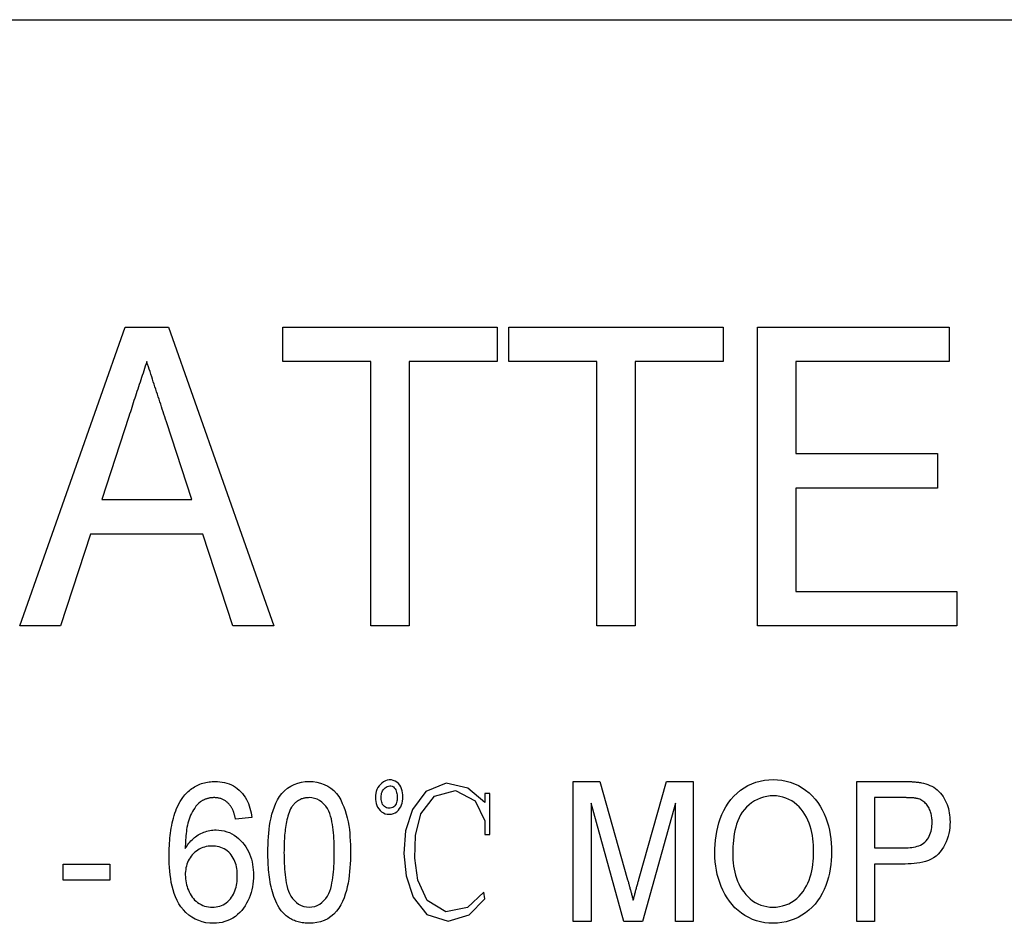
# Model space of a CAD drawing. Header units: millimetres. Extents: x 46 to 3733, y 68 to 351.
# Tile 6 of 12: x 323 to 334, y 334 to 344. Entities that reach past the tile are written whole.
import ezdxf

# ---------------------------------------------------------------- set-up
doc = ezdxf.new("R2010")
doc.units = ezdxf.units.MM
doc.layers.add('DETAIL', color=2, linetype='Continuous')

msp = doc.modelspace()

# ---------------------------------------------------------------- linework, layer by layer
at = {"layer": 'DETAIL'}
for p, q in [((315.124, 343.792), (369.817, 343.792)), ((323.159, 337.299), (324.289, 340.499)), ((324.289, 340.499), (324.75, 340.499)), ((324.75, 340.499), (325.879, 337.299)), ((325.975, 340.13), (325.975, 340.499)), ((325.975, 340.499), (328.273, 340.499)), ((328.273, 340.499), (328.273, 340.13)), ((328.396, 340.13), (328.396, 340.499)), ((328.396, 340.499), (330.693, 340.499)), ((330.693, 340.499), (330.693, 340.13)), ((331.063, 340.499), (333.114, 340.499)), ((331.063, 337.299), (331.063, 340.499)), ((333.114, 340.499), (333.114, 340.13)), ((326.919, 340.13), (325.975, 340.13)), ((326.919, 337.299), (326.919, 340.13)), ((328.273, 340.13), (327.329, 340.13)), ((327.329, 340.13), (327.329, 337.299)), ((329.339, 340.13), (328.396, 340.13)), ((329.339, 337.299), (329.339, 340.13)), ((330.693, 340.13), (329.75, 340.13)), ((329.75, 340.13), (329.75, 337.299)), ((333.114, 340.13), (331.473, 340.13)), ((331.473, 340.13), (331.473, 339.146)), ((324.327, 339.542), (324.038, 338.653)), ((325, 338.653), (324.729, 339.486)), ((331.473, 339.146), (332.991, 339.146)), ((332.991, 339.146), (332.991, 338.776)), ((332.991, 338.776), (331.473, 338.776)), ((331.473, 338.776), (331.473, 337.669)), ((324.038, 338.653), (325, 338.653)), ((323.917, 338.284), (323.596, 337.299)), ((325.121, 338.284), (323.917, 338.284)), ((325.442, 337.299), (325.121, 338.284)), ((331.473, 337.669), (333.196, 337.669)), ((333.196, 337.669), (333.196, 337.299)), ((323.596, 337.299), (323.159, 337.299)), ((325.879, 337.299), (325.442, 337.299)), ((327.329, 337.299), (326.919, 337.299)), ((329.75, 337.299), (329.339, 337.299)), ((333.196, 337.299), (331.063, 337.299)), ((329.086, 335.634), (329.373, 335.634)), ((329.086, 334.134), (329.086, 335.634)), ((329.373, 335.634), (329.67, 334.581)), ((329.795, 334.599), (330.087, 335.634)), ((330.087, 335.634), (330.374, 335.634)), ((330.374, 335.634), (330.374, 334.134)), ((332.124, 335.634), (332.618, 335.634)), ((332.124, 334.134), (332.124, 335.634)), ((328.193, 335.505), (328.141, 335.505)), ((328.141, 335.505), (328.141, 335.408)), ((328.193, 335.067), (328.193, 335.505)), ((332.316, 335.461), (332.316, 334.922)), ((332.635, 335.461), (332.316, 335.461)), ((329.63, 334.134), (329.278, 335.403)), ((329.278, 335.403), (329.278, 334.134)), ((330.182, 335.403), (329.829, 334.134)), ((330.182, 334.134), (330.182, 335.403)), ((325.643, 335.249), (325.47, 335.23)), ((328.141, 335.213), (328.141, 335.067)), ((328.141, 335.067), (328.193, 335.067)), ((332.316, 334.922), (332.638, 334.922)), ((323.624, 334.749), (324.124, 334.749)), ((323.624, 334.576), (323.624, 334.749)), ((324.124, 334.749), (324.124, 334.576)), ((332.645, 334.749), (332.316, 334.749)), ((332.316, 334.749), (332.316, 334.134)), ((324.124, 334.576), (323.624, 334.576)), ((329.278, 334.134), (329.086, 334.134)), ((329.829, 334.134), (329.63, 334.134)), ((330.374, 334.134), (330.182, 334.134)), ((332.316, 334.134), (332.124, 334.134))]:
    msp.add_line(p, q, dxfattribs=at)
at = {"layer": 'DETAIL', "flags": 128}
for points in [[(324.519, 340.13), (324.511, 340.106), (324.503, 340.081), (324.495, 340.057), (324.487, 340.032), (324.479, 340.008), (324.471, 339.983), (324.463, 339.959), (324.455, 339.934), (324.447, 339.91), (324.438, 339.885), (324.43, 339.861), (324.422, 339.836), (324.414, 339.811), (324.406, 339.787), (324.398, 339.762), (324.39, 339.738), (324.382, 339.713), (324.374, 339.689), (324.367, 339.664), (324.359, 339.64), (324.351, 339.615), (324.343, 339.591), (324.335, 339.566), (324.327, 339.542)], [(324.729, 339.486), (324.72, 339.513), (324.712, 339.54), (324.703, 339.566), (324.694, 339.593), (324.685, 339.62), (324.677, 339.647), (324.668, 339.674), (324.659, 339.701), (324.651, 339.728), (324.642, 339.754), (324.633, 339.781), (324.624, 339.808), (324.615, 339.835), (324.606, 339.862), (324.597, 339.888), (324.589, 339.915), (324.58, 339.942), (324.572, 339.969), (324.563, 339.996), (324.554, 340.023), (324.545, 340.05), (324.536, 340.076), (324.528, 340.103), (324.519, 340.13)], [(324.906, 335.463), (324.917, 335.477), (324.927, 335.489), (324.938, 335.502), (324.95, 335.514), (324.962, 335.526), (324.975, 335.537), (324.988, 335.547), (325.001, 335.557), (325.015, 335.567), (325.029, 335.576), (325.043, 335.584), (325.058, 335.592), (325.073, 335.599), (325.089, 335.605), (325.105, 335.611), (325.121, 335.616), (325.137, 335.62), (325.153, 335.624), (325.169, 335.627), (325.186, 335.63), (325.203, 335.631), (325.219, 335.633), (325.236, 335.633), (325.253, 335.634)], [(325.253, 335.634), (325.278, 335.633), (325.303, 335.631), (325.328, 335.628), (325.353, 335.623), (325.378, 335.616), (325.402, 335.608), (325.425, 335.598), (325.447, 335.586), (325.469, 335.573), (325.489, 335.558), (325.509, 335.542), (325.527, 335.524), (325.543, 335.505), (325.559, 335.485), (325.573, 335.464), (325.586, 335.442), (325.597, 335.42), (325.608, 335.396), (325.616, 335.373), (325.624, 335.348), (325.63, 335.324), (325.636, 335.299), (325.64, 335.274), (325.643, 335.249)], [(325.816, 334.874), (325.817, 334.915), (325.818, 334.956), (325.819, 334.997), (325.822, 335.039), (325.825, 335.08), (325.83, 335.121), (325.835, 335.162), (325.842, 335.203), (325.85, 335.243), (325.86, 335.283), (325.872, 335.323), (325.886, 335.362), (325.902, 335.4), (325.921, 335.436), (325.942, 335.471), (325.967, 335.505), (325.995, 335.535), (326.026, 335.562), (326.061, 335.585), (326.097, 335.603), (326.136, 335.617), (326.177, 335.627), (326.217, 335.632), (326.259, 335.634)], [(326.259, 335.634), (326.3, 335.632), (326.341, 335.627), (326.381, 335.617), (326.42, 335.603), (326.457, 335.585), (326.492, 335.562), (326.524, 335.536), (326.552, 335.506), (326.576, 335.472), (326.597, 335.437), (326.614, 335.399), (326.63, 335.361), (326.644, 335.322), (326.656, 335.283), (326.667, 335.243), (326.676, 335.203), (326.683, 335.162), (326.689, 335.121), (326.693, 335.08), (326.696, 335.039), (326.698, 334.997), (326.7, 334.956), (326.701, 334.915), (326.701, 334.874)], [(327.228, 335.343), (327.239, 335.362), (327.248, 335.382), (327.254, 335.403), (327.258, 335.424), (327.261, 335.446), (327.262, 335.468), (327.262, 335.49), (327.26, 335.512), (327.255, 335.533), (327.249, 335.554), (327.241, 335.575), (327.23, 335.594), (327.216, 335.611), (327.199, 335.625), (327.181, 335.637), (327.16, 335.645), (327.139, 335.65), (327.117, 335.651), (327.095, 335.649), (327.075, 335.642), (327.056, 335.631), (327.038, 335.617), (327.022, 335.602), (327.008, 335.586)], [(330.605, 334.864), (330.606, 334.911), (330.608, 334.958), (330.612, 335.005), (330.618, 335.052), (330.625, 335.099), (330.635, 335.145), (330.647, 335.19), (330.662, 335.235), (330.679, 335.279), (330.7, 335.322), (330.723, 335.363), (330.748, 335.403), (330.777, 335.44), (330.808, 335.476), (330.842, 335.509), (330.878, 335.539), (330.917, 335.566), (330.957, 335.59), (331, 335.61), (331.045, 335.626), (331.09, 335.638), (331.137, 335.647), (331.184, 335.651), (331.231, 335.653)], [(331.231, 335.653), (331.277, 335.651), (331.323, 335.646), (331.369, 335.638), (331.413, 335.625), (331.457, 335.609), (331.499, 335.59), (331.539, 335.567), (331.577, 335.54), (331.614, 335.511), (331.647, 335.48), (331.678, 335.445), (331.707, 335.409), (331.732, 335.37), (331.755, 335.33), (331.776, 335.288), (331.793, 335.245), (331.808, 335.201), (331.821, 335.157), (331.832, 335.112), (331.841, 335.066), (331.847, 335.02), (331.851, 334.974), (331.854, 334.928), (331.855, 334.881)], [(332.618, 335.634), (332.627, 335.634), (332.635, 335.634), (332.643, 335.634), (332.652, 335.634), (332.66, 335.633), (332.668, 335.633), (332.677, 335.633), (332.685, 335.633), (332.693, 335.632), (332.702, 335.632), (332.71, 335.632), (332.718, 335.631), (332.727, 335.631), (332.735, 335.63), (332.743, 335.63), (332.752, 335.629), (332.76, 335.628), (332.768, 335.627), (332.776, 335.626), (332.785, 335.625), (332.793, 335.624), (332.801, 335.623), (332.809, 335.621), (332.818, 335.62)], [(327.008, 335.586), (326.994, 335.568), (326.984, 335.549), (326.977, 335.528), (326.972, 335.507), (326.969, 335.485), (326.969, 335.463), (326.97, 335.441), (326.972, 335.42), (326.977, 335.398), (326.983, 335.377), (326.992, 335.357), (327.004, 335.339), (327.018, 335.322), (327.035, 335.308), (327.054, 335.296), (327.074, 335.288), (327.096, 335.283), (327.117, 335.282), (327.139, 335.283), (327.161, 335.289), (327.181, 335.298), (327.199, 335.31), (327.214, 335.325), (327.228, 335.343)], [(327.166, 335.363), (327.154, 335.356), (327.141, 335.35), (327.128, 335.347), (327.114, 335.347), (327.101, 335.348), (327.087, 335.353), (327.075, 335.359), (327.064, 335.366), (327.054, 335.376), (327.046, 335.388), (327.041, 335.4), (327.036, 335.413), (327.033, 335.427), (327.031, 335.44), (327.03, 335.454), (327.029, 335.468), (327.03, 335.481), (327.032, 335.495), (327.035, 335.508), (327.039, 335.521), (327.046, 335.534), (327.053, 335.545), (327.062, 335.555), (327.072, 335.565)], [(327.072, 335.565), (327.083, 335.573), (327.095, 335.58), (327.108, 335.585), (327.122, 335.587), (327.135, 335.586), (327.149, 335.582), (327.161, 335.575), (327.171, 335.566), (327.18, 335.555), (327.187, 335.543), (327.192, 335.531), (327.195, 335.517), (327.198, 335.504), (327.2, 335.49), (327.201, 335.477), (327.202, 335.463), (327.201, 335.449), (327.2, 335.435), (327.198, 335.422), (327.195, 335.409), (327.19, 335.395), (327.184, 335.383), (327.176, 335.372), (327.166, 335.363)], [(328.141, 335.408), (327.958, 335.562), (327.726, 335.615), (327.507, 335.525), (327.366, 335.332), (327.291, 335.104), (327.274, 334.864), (327.298, 334.624), (327.373, 334.396), (327.521, 334.209), (327.747, 334.136), (327.973, 334.207), (328.142, 334.377), (328.131, 334.447), (327.956, 334.285), (327.724, 334.238), (327.523, 334.358), (327.423, 334.576), (327.39, 334.814), (327.397, 335.055), (327.455, 335.288), (327.6, 335.477), (327.828, 335.536), (328.037, 335.426), (328.141, 335.213)], [(332.818, 335.62), (332.841, 335.615), (332.864, 335.609), (332.886, 335.601), (332.908, 335.592), (332.929, 335.582), (332.95, 335.571), (332.969, 335.558), (332.988, 335.543), (333.005, 335.527), (333.021, 335.51), (333.036, 335.491), (333.049, 335.472), (333.062, 335.452), (333.073, 335.431), (333.083, 335.41), (333.092, 335.388), (333.1, 335.365), (333.106, 335.343), (333.112, 335.32), (333.116, 335.297), (333.12, 335.273), (333.122, 335.25), (333.123, 335.226), (333.124, 335.203)], [(324.759, 334.836), (324.759, 334.863), (324.76, 334.891), (324.76, 334.918), (324.761, 334.945), (324.763, 334.972), (324.765, 335), (324.767, 335.027), (324.77, 335.054), (324.773, 335.081), (324.777, 335.108), (324.781, 335.135), (324.786, 335.162), (324.791, 335.189), (324.797, 335.215), (324.804, 335.242), (324.812, 335.268), (324.82, 335.294), (324.829, 335.32), (324.839, 335.345), (324.85, 335.37), (324.862, 335.394), (324.876, 335.418), (324.891, 335.441), (324.906, 335.463)], [(325.242, 335.461), (325.235, 335.461), (325.228, 335.46), (325.222, 335.46), (325.215, 335.459), (325.209, 335.459), (325.202, 335.458), (325.196, 335.457), (325.189, 335.456), (325.183, 335.455), (325.177, 335.453), (325.17, 335.451), (325.164, 335.449), (325.158, 335.447), (325.151, 335.445), (325.145, 335.443), (325.139, 335.441), (325.133, 335.438), (325.127, 335.435), (325.121, 335.432), (325.116, 335.429), (325.11, 335.426), (325.104, 335.423), (325.099, 335.42), (325.093, 335.416)], [(325.407, 335.384), (325.402, 335.39), (325.397, 335.395), (325.391, 335.401), (325.385, 335.406), (325.379, 335.411), (325.373, 335.416), (325.367, 335.421), (325.361, 335.426), (325.354, 335.43), (325.347, 335.434), (325.34, 335.438), (325.333, 335.441), (325.326, 335.444), (325.319, 335.447), (325.311, 335.45), (325.304, 335.452), (325.296, 335.454), (325.288, 335.456), (325.281, 335.458), (325.273, 335.459), (325.265, 335.46), (325.257, 335.46), (325.249, 335.461), (325.242, 335.461)], [(326.257, 335.461), (326.248, 335.46), (326.238, 335.46), (326.229, 335.459), (326.22, 335.458), (326.211, 335.456), (326.202, 335.454), (326.193, 335.452), (326.184, 335.449), (326.175, 335.446), (326.167, 335.442), (326.159, 335.438), (326.151, 335.433), (326.143, 335.429), (326.135, 335.424), (326.127, 335.418), (326.12, 335.413), (326.113, 335.407), (326.106, 335.4), (326.099, 335.394), (326.093, 335.387), (326.087, 335.38), (326.081, 335.373), (326.076, 335.365), (326.07, 335.358)], [(326.528, 334.874), (326.528, 334.904), (326.527, 334.934), (326.527, 334.964), (326.525, 334.994), (326.524, 335.024), (326.522, 335.054), (326.52, 335.084), (326.517, 335.114), (326.513, 335.143), (326.508, 335.173), (326.503, 335.203), (326.497, 335.232), (326.489, 335.261), (326.48, 335.289), (326.468, 335.317), (326.454, 335.343), (326.436, 335.368), (326.417, 335.391), (326.395, 335.411), (326.371, 335.429), (326.344, 335.443), (326.316, 335.453), (326.287, 335.459), (326.257, 335.461)], [(331.232, 335.48), (331.196, 335.479), (331.161, 335.474), (331.126, 335.466), (331.093, 335.455), (331.06, 335.441), (331.029, 335.425), (330.999, 335.405), (330.972, 335.383), (330.945, 335.359), (330.921, 335.333), (330.899, 335.305), (330.88, 335.275), (330.864, 335.243), (330.85, 335.211), (330.838, 335.177), (330.828, 335.143), (330.82, 335.109), (330.813, 335.074), (330.808, 335.039), (330.804, 335.003), (330.801, 334.968), (330.799, 334.933), (330.798, 334.897), (330.797, 334.862)], [(331.663, 334.883), (331.662, 334.917), (331.66, 334.952), (331.658, 334.986), (331.654, 335.02), (331.649, 335.054), (331.643, 335.088), (331.635, 335.121), (331.625, 335.154), (331.614, 335.187), (331.602, 335.219), (331.587, 335.25), (331.57, 335.28), (331.552, 335.309), (331.531, 335.336), (331.508, 335.362), (331.483, 335.385), (331.456, 335.407), (331.428, 335.426), (331.398, 335.442), (331.366, 335.456), (331.334, 335.467), (331.3, 335.474), (331.266, 335.479), (331.232, 335.48)], [(332.788, 335.448), (332.782, 335.449), (332.776, 335.451), (332.77, 335.452), (332.763, 335.453), (332.757, 335.454), (332.751, 335.455), (332.744, 335.456), (332.738, 335.457), (332.731, 335.457), (332.725, 335.458), (332.718, 335.458), (332.712, 335.459), (332.706, 335.459), (332.699, 335.459), (332.693, 335.46), (332.686, 335.46), (332.68, 335.46), (332.673, 335.46), (332.667, 335.46), (332.66, 335.46), (332.654, 335.461), (332.648, 335.461), (332.641, 335.461), (332.635, 335.461)], [(332.932, 335.197), (332.931, 335.21), (332.931, 335.222), (332.93, 335.235), (332.929, 335.248), (332.927, 335.261), (332.924, 335.273), (332.922, 335.286), (332.918, 335.298), (332.914, 335.31), (332.91, 335.322), (332.905, 335.334), (332.899, 335.346), (332.893, 335.357), (332.887, 335.368), (332.879, 335.379), (332.871, 335.389), (332.863, 335.399), (332.854, 335.408), (332.844, 335.416), (332.834, 335.424), (332.823, 335.431), (332.812, 335.437), (332.8, 335.443), (332.788, 335.448)], [(325.093, 335.416), (325.076, 335.401), (325.06, 335.385), (325.046, 335.368), (325.033, 335.349), (325.02, 335.33), (325.009, 335.311), (324.998, 335.291), (324.988, 335.271), (324.98, 335.25), (324.972, 335.229), (324.965, 335.207), (324.959, 335.186), (324.954, 335.164), (324.949, 335.142), (324.946, 335.119), (324.943, 335.097), (324.94, 335.075), (324.938, 335.052), (324.936, 335.03), (324.935, 335.007), (324.934, 334.985), (324.933, 334.962), (324.932, 334.939), (324.932, 334.917)], [(325.47, 335.23), (325.469, 335.237), (325.467, 335.244), (325.465, 335.25), (325.464, 335.257), (325.462, 335.264), (325.46, 335.271), (325.458, 335.277), (325.457, 335.284), (325.454, 335.291), (325.452, 335.297), (325.45, 335.304), (325.448, 335.311), (325.445, 335.317), (325.443, 335.324), (325.44, 335.33), (325.437, 335.337), (325.434, 335.343), (325.431, 335.349), (325.427, 335.355), (325.424, 335.361), (325.42, 335.367), (325.416, 335.373), (325.412, 335.378), (325.407, 335.384)], [(326.07, 335.358), (326.06, 335.34), (326.051, 335.321), (326.043, 335.302), (326.036, 335.283), (326.03, 335.263), (326.025, 335.243), (326.02, 335.223), (326.015, 335.203), (326.012, 335.183), (326.008, 335.162), (326.005, 335.142), (326.002, 335.121), (326, 335.101), (325.998, 335.08), (325.996, 335.06), (325.995, 335.039), (325.993, 335.019), (325.992, 334.998), (325.991, 334.977), (325.991, 334.957), (325.99, 334.936), (325.99, 334.916), (325.99, 334.895), (325.989, 334.874)], [(324.932, 334.917), (324.941, 334.931), (324.95, 334.945), (324.96, 334.959), (324.97, 334.972), (324.981, 334.985), (324.992, 334.997), (325.004, 335.009), (325.016, 335.021), (325.029, 335.032), (325.042, 335.042), (325.056, 335.052), (325.07, 335.061), (325.085, 335.069), (325.099, 335.077), (325.115, 335.084), (325.13, 335.09), (325.146, 335.096), (325.162, 335.101), (325.178, 335.105), (325.195, 335.108), (325.211, 335.111), (325.228, 335.113), (325.245, 335.114), (325.261, 335.115)], [(325.261, 335.115), (325.291, 335.113), (325.32, 335.11), (325.349, 335.105), (325.377, 335.096), (325.404, 335.086), (325.431, 335.073), (325.456, 335.058), (325.48, 335.041), (325.502, 335.023), (325.524, 335.002), (325.543, 334.981), (325.562, 334.958), (325.579, 334.934), (325.595, 334.91), (325.609, 334.884), (325.621, 334.857), (325.631, 334.83), (325.64, 334.802), (325.647, 334.773), (325.653, 334.745), (325.657, 334.716), (325.66, 334.686), (325.662, 334.657), (325.663, 334.628)], [(332.638, 334.922), (332.657, 334.923), (332.677, 334.924), (332.696, 334.925), (332.715, 334.927), (332.734, 334.93), (332.753, 334.934), (332.772, 334.939), (332.79, 334.946), (332.807, 334.953), (332.825, 334.962), (332.841, 334.973), (332.855, 334.985), (332.869, 334.999), (332.881, 335.014), (332.892, 335.03), (332.901, 335.047), (332.909, 335.065), (332.916, 335.083), (332.921, 335.101), (332.925, 335.12), (332.928, 335.139), (332.93, 335.158), (332.931, 335.177), (332.932, 335.197)], [(333.124, 335.203), (333.123, 335.171), (333.121, 335.14), (333.117, 335.109), (333.111, 335.078), (333.104, 335.047), (333.095, 335.017), (333.083, 334.987), (333.07, 334.959), (333.055, 334.931), (333.038, 334.905), (333.019, 334.879), (332.998, 334.856), (332.974, 334.835), (332.948, 334.817), (332.921, 334.802), (332.892, 334.789), (332.863, 334.778), (332.832, 334.77), (332.802, 334.763), (332.77, 334.757), (332.739, 334.754), (332.708, 334.751), (332.676, 334.75), (332.645, 334.749)], [(325.214, 334.942), (325.194, 334.941), (325.175, 334.939), (325.156, 334.936), (325.137, 334.931), (325.118, 334.925), (325.1, 334.918), (325.082, 334.909), (325.066, 334.899), (325.05, 334.888), (325.034, 334.876), (325.02, 334.862), (325.007, 334.848), (324.994, 334.833), (324.983, 334.817), (324.973, 334.801), (324.963, 334.783), (324.955, 334.766), (324.949, 334.747), (324.944, 334.728), (324.939, 334.709), (324.936, 334.69), (324.933, 334.671), (324.932, 334.651), (324.932, 334.632)], [(325.489, 334.622), (325.489, 334.642), (325.488, 334.662), (325.486, 334.681), (325.484, 334.701), (325.48, 334.721), (325.475, 334.74), (325.47, 334.759), (325.463, 334.778), (325.455, 334.796), (325.446, 334.814), (325.435, 334.831), (325.424, 334.847), (325.411, 334.862), (325.397, 334.876), (325.382, 334.889), (325.366, 334.901), (325.348, 334.911), (325.33, 334.919), (325.312, 334.927), (325.293, 334.932), (325.273, 334.936), (325.254, 334.939), (325.234, 334.941), (325.214, 334.942)], [(325.234, 334.115), (325.193, 334.116), (325.153, 334.121), (325.114, 334.13), (325.075, 334.143), (325.038, 334.159), (325.003, 334.18), (324.97, 334.203), (324.939, 334.23), (324.911, 334.259), (324.885, 334.291), (324.862, 334.324), (324.843, 334.36), (324.826, 334.397), (324.812, 334.435), (324.8, 334.474), (324.79, 334.513), (324.782, 334.553), (324.775, 334.593), (324.77, 334.633), (324.766, 334.674), (324.762, 334.714), (324.76, 334.755), (324.759, 334.795), (324.759, 334.836)], [(325.951, 334.259), (325.937, 334.282), (325.923, 334.305), (325.911, 334.328), (325.9, 334.352), (325.89, 334.377), (325.88, 334.402), (325.872, 334.427), (325.865, 334.452), (325.858, 334.478), (325.851, 334.504), (325.846, 334.53), (325.841, 334.556), (325.837, 334.582), (325.833, 334.609), (325.829, 334.635), (325.826, 334.661), (325.824, 334.688), (325.822, 334.714), (325.82, 334.741), (325.819, 334.767), (325.818, 334.794), (325.817, 334.82), (325.817, 334.847), (325.816, 334.874)], [(325.989, 334.874), (325.99, 334.844), (325.99, 334.814), (325.991, 334.785), (325.992, 334.755), (325.993, 334.725), (325.995, 334.695), (325.998, 334.665), (326.001, 334.635), (326.004, 334.606), (326.009, 334.576), (326.014, 334.547), (326.02, 334.518), (326.028, 334.489), (326.037, 334.46), (326.049, 334.433), (326.063, 334.406), (326.08, 334.382), (326.1, 334.359), (326.122, 334.339), (326.146, 334.321), (326.172, 334.306), (326.2, 334.296), (326.229, 334.29), (326.259, 334.288)], [(326.701, 334.874), (326.701, 334.832), (326.7, 334.791), (326.698, 334.75), (326.696, 334.709), (326.692, 334.668), (326.688, 334.627), (326.682, 334.586), (326.675, 334.545), (326.667, 334.505), (326.657, 334.465), (326.646, 334.425), (326.632, 334.386), (326.615, 334.348), (326.597, 334.311), (326.575, 334.276), (326.55, 334.243), (326.522, 334.213), (326.491, 334.186), (326.457, 334.163), (326.42, 334.145), (326.381, 334.131), (326.341, 334.122), (326.3, 334.116), (326.259, 334.115)], [(326.259, 334.288), (326.289, 334.29), (326.318, 334.296), (326.346, 334.307), (326.372, 334.321), (326.396, 334.339), (326.417, 334.359), (326.437, 334.382), (326.454, 334.406), (326.469, 334.433), (326.48, 334.46), (326.49, 334.489), (326.497, 334.518), (326.503, 334.547), (326.509, 334.576), (326.513, 334.606), (326.517, 334.635), (326.52, 334.665), (326.522, 334.695), (326.524, 334.725), (326.526, 334.755), (326.527, 334.785), (326.527, 334.814), (326.528, 334.844), (326.528, 334.874)], [(331.23, 334.115), (331.184, 334.116), (331.139, 334.121), (331.095, 334.13), (331.051, 334.141), (331.008, 334.157), (330.967, 334.176), (330.927, 334.198), (330.89, 334.224), (330.854, 334.252), (330.82, 334.282), (330.789, 334.315), (330.761, 334.351), (330.735, 334.388), (330.712, 334.427), (330.691, 334.468), (330.673, 334.509), (330.657, 334.552), (330.643, 334.595), (330.631, 334.639), (330.622, 334.683), (330.614, 334.728), (330.609, 334.773), (330.606, 334.819), (330.605, 334.864)], [(330.797, 334.862), (330.798, 334.828), (330.799, 334.795), (330.802, 334.761), (330.806, 334.728), (330.811, 334.695), (330.818, 334.662), (330.826, 334.63), (330.836, 334.598), (330.848, 334.566), (330.861, 334.536), (330.877, 334.506), (330.894, 334.477), (330.914, 334.45), (330.935, 334.424), (330.958, 334.4), (330.982, 334.377), (331.009, 334.356), (331.037, 334.338), (331.066, 334.322), (331.097, 334.31), (331.129, 334.3), (331.162, 334.293), (331.195, 334.289), (331.229, 334.288)], [(331.229, 334.288), (331.263, 334.289), (331.298, 334.293), (331.331, 334.3), (331.364, 334.311), (331.396, 334.324), (331.426, 334.34), (331.455, 334.359), (331.482, 334.38), (331.507, 334.404), (331.53, 334.43), (331.551, 334.457), (331.57, 334.486), (331.587, 334.515), (331.602, 334.546), (331.615, 334.578), (331.626, 334.611), (331.636, 334.644), (331.643, 334.678), (331.65, 334.711), (331.655, 334.746), (331.658, 334.78), (331.661, 334.814), (331.662, 334.849), (331.663, 334.883)], [(331.855, 334.881), (331.854, 334.835), (331.851, 334.789), (331.847, 334.743), (331.84, 334.697), (331.832, 334.652), (331.821, 334.607), (331.808, 334.563), (331.792, 334.519), (331.775, 334.477), (331.754, 334.435), (331.732, 334.395), (331.706, 334.356), (331.678, 334.32), (331.647, 334.286), (331.613, 334.254), (331.576, 334.226), (331.538, 334.2), (331.497, 334.178), (331.455, 334.159), (331.412, 334.143), (331.367, 334.13), (331.322, 334.122), (331.276, 334.116), (331.23, 334.115)], [(324.932, 334.632), (324.933, 334.611), (324.934, 334.59), (324.936, 334.569), (324.94, 334.549), (324.945, 334.528), (324.95, 334.508), (324.957, 334.488), (324.965, 334.469), (324.974, 334.45), (324.983, 334.432), (324.994, 334.414), (325.006, 334.396), (325.018, 334.38), (325.032, 334.364), (325.048, 334.35), (325.064, 334.337), (325.081, 334.325), (325.1, 334.315), (325.119, 334.306), (325.138, 334.299), (325.159, 334.294), (325.179, 334.29), (325.2, 334.289), (325.221, 334.288)], [(325.221, 334.288), (325.241, 334.289), (325.261, 334.29), (325.281, 334.294), (325.3, 334.299), (325.319, 334.306), (325.337, 334.314), (325.355, 334.324), (325.371, 334.335), (325.387, 334.348), (325.401, 334.362), (325.415, 334.377), (325.427, 334.393), (325.438, 334.41), (325.448, 334.427), (325.457, 334.445), (325.464, 334.464), (325.471, 334.483), (325.476, 334.502), (325.48, 334.522), (325.484, 334.542), (325.486, 334.562), (325.488, 334.582), (325.489, 334.602), (325.489, 334.622)], [(325.663, 334.628), (325.661, 334.597), (325.66, 334.566), (325.656, 334.535), (325.651, 334.504), (325.645, 334.474), (325.636, 334.443), (325.627, 334.414), (325.616, 334.385), (325.603, 334.356), (325.589, 334.329), (325.573, 334.302), (325.555, 334.276), (325.536, 334.252), (325.515, 334.229), (325.492, 334.208), (325.468, 334.188), (325.442, 334.171), (325.414, 334.156), (325.386, 334.143), (325.357, 334.133), (325.327, 334.125), (325.296, 334.119), (325.265, 334.116), (325.234, 334.115)], [(329.67, 334.581), (329.673, 334.572), (329.675, 334.563), (329.678, 334.554), (329.68, 334.545), (329.683, 334.535), (329.685, 334.526), (329.688, 334.517), (329.69, 334.508), (329.693, 334.499), (329.695, 334.49), (329.698, 334.48), (329.7, 334.471), (329.703, 334.462), (329.705, 334.453), (329.708, 334.444), (329.71, 334.435), (329.713, 334.425), (329.715, 334.416), (329.718, 334.407), (329.72, 334.398), (329.723, 334.389), (329.725, 334.379), (329.727, 334.37), (329.73, 334.361)], [(329.73, 334.361), (329.732, 334.371), (329.735, 334.381), (329.737, 334.391), (329.74, 334.401), (329.743, 334.411), (329.746, 334.421), (329.748, 334.431), (329.751, 334.441), (329.754, 334.451), (329.756, 334.461), (329.759, 334.47), (329.762, 334.48), (329.765, 334.49), (329.767, 334.5), (329.77, 334.51), (329.773, 334.52), (329.775, 334.53), (329.778, 334.54), (329.781, 334.55), (329.784, 334.56), (329.786, 334.57), (329.789, 334.579), (329.792, 334.589), (329.795, 334.599)], [(326.259, 334.115), (326.244, 334.115), (326.229, 334.116), (326.215, 334.117), (326.2, 334.118), (326.185, 334.12), (326.171, 334.123), (326.156, 334.126), (326.142, 334.129), (326.128, 334.134), (326.114, 334.138), (326.1, 334.143), (326.087, 334.149), (326.074, 334.156), (326.061, 334.163), (326.048, 334.17), (326.036, 334.178), (326.024, 334.187), (326.012, 334.196), (326.001, 334.205), (325.99, 334.215), (325.979, 334.226), (325.97, 334.237), (325.96, 334.248), (325.951, 334.259)]]:
    msp.add_lwpolyline(points, dxfattribs=at)

doc.saveas('drawing.dxf')
